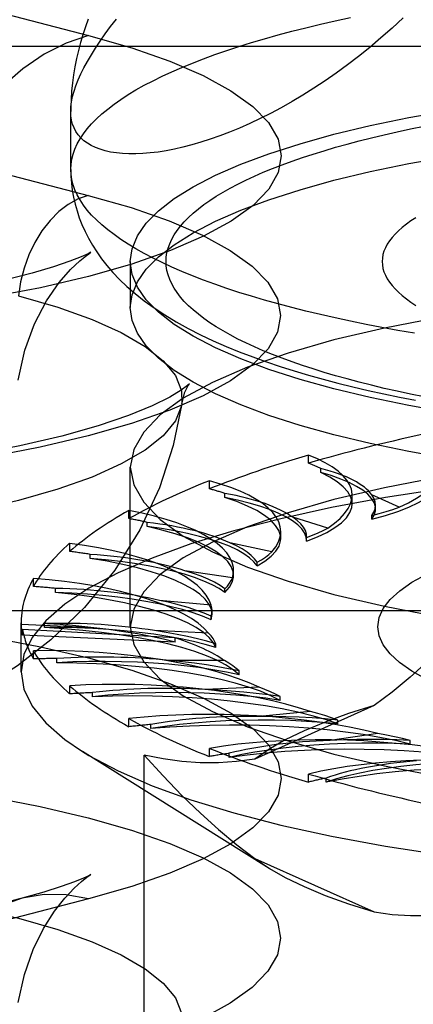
# Model space of a CAD drawing. Header units: inches. Extents: x 0 to 200, y 0 to 129.
# Tile 160 of 256: x 39.165 to 39.412, y 95.334 to 95.953. Entities that reach past the tile are written whole.
import ezdxf

# ---------------------------------------------------------------- set-up
doc = ezdxf.new("R2010")
doc.units = ezdxf.units.IN
doc.header["$LTSCALE"] = 11
doc.header["$MEASUREMENT"] = 0
doc.linetypes.add('HIDDEN', pattern=[0.2, 0.1, -0.1])
doc.layers.get('0').update_dxf_attribs({"linetype": 'CONTINUOUS'})
doc.layers.add('DEFAULT_2', color=8, linetype='HIDDEN')

msp = doc.modelspace()

# ---------------------------------------------------------------- linework, layer by layer
at = {"color": 7, "linetype": 'Continuous'}
for p, q in [((39.1968, 95.85923), (39.1968, 95.89576)), ((39.2343, 95.78369), (39.2343, 95.7723))]:
    msp.add_line(p, q, dxfattribs=at)
for points in [[(39.40605, 95.9547), (39.39905, 95.94821), (39.39202, 95.94199), (39.38497, 95.93604), (39.37792, 95.93037), (39.37088, 95.92497), (39.36384, 95.91983), (39.35684, 95.91496), (39.34987, 95.91035), (39.34295, 95.906), (39.33609, 95.90192), (39.32931, 95.89809), (39.32261, 95.89451), (39.31599, 95.89119), (39.30948, 95.88811), (39.30308, 95.88528), (39.29679, 95.88269), (39.29063, 95.88033), (39.28461, 95.87821), (39.27872, 95.87632), (39.27299, 95.87466), (39.26742, 95.87322), (39.26202, 95.87199), (39.25679, 95.87098), (39.25173, 95.87018), (39.24686, 95.86959), (39.24219, 95.8692), (39.23771, 95.86902), (39.23344, 95.86902), (39.22938, 95.86922), (39.22554, 95.86961), (39.22192, 95.87019), (39.21853, 95.87094), (39.21537, 95.87188), (39.21245, 95.87299), (39.20976, 95.87426), (39.20733, 95.87571), (39.20513, 95.87732), (39.20319, 95.87909), (39.2015, 95.88103), (39.20007, 95.88311), (39.1989, 95.88535), (39.19798, 95.88773), (39.19733, 95.89027), (39.19693, 95.89294), (39.1968, 95.89576)], [(39.20778, 95.95372), (39.20604, 95.94887), (39.20444, 95.944), (39.20297, 95.93907), (39.20164, 95.93406), (39.20045, 95.92899), (39.19942, 95.92388), (39.19856, 95.91875), (39.19787, 95.91365), (39.19735, 95.90855), (39.197, 95.90348), (39.19683, 95.89843), (39.1968, 95.89576)], [(39.1968, 95.85923), (39.19691, 95.85486), (39.19724, 95.8505), (39.19778, 95.84614), (39.19855, 95.8418), (39.19954, 95.83744), (39.20076, 95.83309), (39.2022, 95.82877), (39.20388, 95.82447), (39.20581, 95.82018), (39.20798, 95.81589), (39.21043, 95.81161), (39.21316, 95.80733), (39.2162, 95.80305), (39.21956, 95.79875), (39.22331, 95.79441), (39.22747, 95.79004), (39.23211, 95.7856), (39.23726, 95.78112), (39.24298, 95.77659), (39.24922, 95.77209), (39.25597, 95.76764), (39.26315, 95.76331), (39.27065, 95.75916), (39.27844, 95.75519), (39.28641, 95.75143), (39.29457, 95.74786), (39.30287, 95.74447), (39.31132, 95.74125), (39.3199, 95.73818), (39.32863, 95.73526), (39.3375, 95.73246), (39.34651, 95.72979), (39.35567, 95.72722), (39.36498, 95.72477), (39.37443, 95.72242), (39.38403, 95.72016), (39.39378, 95.718), (39.40366, 95.71593), (39.41368, 95.71396)], [(39.4131, 95.75613), (39.40276, 95.75791), (39.39261, 95.75977), (39.38264, 95.7617), (39.37288, 95.76369), (39.36332, 95.76575), (39.35397, 95.76787), (39.34484, 95.77006), (39.33593, 95.7723), (39.32725, 95.77461), (39.31881, 95.77697), (39.31061, 95.77939), (39.30266, 95.78186), (39.29496, 95.78439), (39.28752, 95.78697), (39.28034, 95.7896), (39.27344, 95.79227), (39.2668, 95.795), (39.26044, 95.79776), (39.25437, 95.80057), (39.24858, 95.80342), (39.24308, 95.80631), (39.23787, 95.80923), (39.23296, 95.81219), (39.22835, 95.81517), (39.22405, 95.81819), (39.22005, 95.82124), (39.21636, 95.82432), (39.21299, 95.82741), (39.20993, 95.83053), (39.20718, 95.83367), (39.20476, 95.83683), (39.20265, 95.84), (39.20087, 95.84319), (39.19941, 95.84638), (39.19827, 95.84959), (39.19745, 95.8528), (39.19697, 95.85601), (39.1968, 95.85923)], [(39.54855, 95.66365), (39.51891, 95.66621), (39.49006, 95.6693), (39.46213, 95.67292), (39.43527, 95.67704), (39.40962, 95.68165), (39.3853, 95.68672), (39.36245, 95.69223), (39.34116, 95.69815), (39.32157, 95.70444), (39.30376, 95.71108), (39.28782, 95.71803), (39.27384, 95.72526), (39.26189, 95.73273), (39.25203, 95.7404), (39.24431, 95.74823), (39.23876, 95.75618), (39.23542, 95.76422), (39.2343, 95.7723)], [(39.54855, 95.69263), (39.51891, 95.69518), (39.49006, 95.69828), (39.46213, 95.7019), (39.43527, 95.70602), (39.40962, 95.71063), (39.3853, 95.7157), (39.36245, 95.72121), (39.34116, 95.72712), (39.32157, 95.73342), (39.30376, 95.74006), (39.28782, 95.74701), (39.27384, 95.75424), (39.26189, 95.76171), (39.25203, 95.76938), (39.2496, 95.77184)]]:
    msp.add_lwpolyline(points, dxfattribs=at)
at = {"layer": 'DEFAULT_2', "color": 8, "linetype": 'HIDDEN'}
for p, q in [((38.97507, 96.00375), (39.20802, 95.94345)), ((42.2343, 95.93655), (38.0558, 95.93655)), ((38.97476, 95.90321), (39.20771, 95.84292)), ((39.2343, 95.80128), (39.2343, 95.78369)), ((39.34642, 95.67434), (39.34642, 95.67948)), ((39.2343, 95.57139), (39.2343, 95.67184)), ((39.35416, 95.66853), (39.35416, 95.6711)), ((39.28403, 95.65819), (39.28403, 95.66333)), ((39.29383, 95.65278), (39.29383, 95.65535)), ((39.37389, 95.64872), (39.37389, 95.65428)), ((39.40352, 95.64668), (39.38626, 95.65442)), ((39.3887, 95.64556), (39.3887, 95.6479)), ((39.23342, 95.63948), (39.23342, 95.64462)), ((39.38628, 95.63906), (39.38628, 95.6414)), ((39.24499, 95.63456), (39.24499, 95.63713)), ((39.35867, 95.63352), (39.33648, 95.64036)), ((39.32897, 95.62703), (39.32897, 95.63145)), ((39.19613, 95.61878), (39.19613, 95.62392)), ((39.32334, 95.61854), (39.29689, 95.62428)), ((39.34524, 95.62754), (39.34526, 95.62815)), ((39.34524, 95.6252), (39.34524, 95.62754)), ((39.34524, 95.6252), (39.34526, 95.62581)), ((39.34526, 95.62581), (39.34526, 95.62814)), ((39.20912, 95.61442), (39.20912, 95.61699)), ((39.31412, 95.6097), (39.31412, 95.61204)), ((39.29859, 95.6022), (39.26869, 95.60666)), ((39.29928, 95.60366), (39.29928, 95.60675)), ((39.17329, 95.59672), (39.17329, 95.60186)), ((39.1873, 95.59297), (39.1873, 95.59554)), ((39.29387, 95.59305), (39.29387, 95.59539)), ((39.28519, 95.58499), (39.25275, 95.58805)), ((42.1093, 95.58144), (38.0558, 95.58144)), ((39.28511, 95.57573), (39.28571, 95.57932)), ((39.28571, 95.57931), (39.28571, 95.58165)), ((39.1656, 95.54304), (39.1656, 95.57397)), ((39.18021, 95.57087), (39.18021, 95.57344)), ((39.28511, 95.57573), (39.28511, 95.57807)), ((39.21141, 95.57073), (39.16561, 95.57282)), ((39.16646, 95.56612), (39.16646, 95.56975)), ((39.26261, 95.56437), (39.16646, 95.56975)), ((39.28353, 95.56744), (39.24953, 95.56899)), ((39.26261, 95.56173), (39.16646, 95.56612)), ((39.26261, 95.56173), (39.26261, 95.56437)), ((38.0558, 95.55453), (42.1093, 95.55453)), ((39.17329, 95.55122), (39.17329, 95.55636)), ((39.28809, 95.55829), (39.28809, 95.56063)), ((39.18805, 95.54878), (39.18805, 95.55135)), ((39.29367, 95.55009), (39.25914, 95.55009)), ((39.30274, 95.54124), (39.30274, 95.54358)), ((39.19613, 95.52916), (39.19613, 95.5343)), ((39.2106, 95.52738), (39.2106, 95.52995)), ((39.3153, 95.53345), (39.2813, 95.5319)), ((39.32859, 95.52511), (39.32859, 95.52745)), ((39.38773, 95.52178), (39.31268, 95.48814)), ((39.34776, 95.51804), (39.31532, 95.51499)), ((39.23342, 95.50846), (39.23342, 95.51361)), ((39.36488, 95.51039), (39.36488, 95.51273)), ((39.24715, 95.50732), (39.24715, 95.50989)), ((39.39006, 95.50433), (39.36017, 95.49986)), ((39.41049, 95.49753), (39.41049, 95.49986)), ((39.32178, 95.41938), (39.20413, 95.4929)), ((39.28403, 95.48976), (39.28403, 95.4949)), ((39.24301, 95.17665), (39.24301, 95.49068)), ((39.29661, 95.48921), (39.29661, 95.49178)), ((39.34642, 95.47361), (39.34642, 95.47875)), ((39.35747, 95.4736), (39.35747, 95.47617)), ((39.31268, 95.42567), (39.32181, 95.41937)), ((39.31268, 95.42567), (39.38773, 95.39203)), ((39.16617, 95.4006), (38.93322, 95.3403)), ((39.20802, 95.40023), (38.97507, 95.33994))]:
    msp.add_line(p, q, dxfattribs=at)
for points in [[(39.1968, 95.85923), (39.19697, 95.86245), (39.19745, 95.86567), (39.19827, 95.86888), (39.19941, 95.87208), (39.20087, 95.87528), (39.20265, 95.87846), (39.20476, 95.88164), (39.20718, 95.88479), (39.20993, 95.88793), (39.21299, 95.89105), (39.21636, 95.89415), (39.22005, 95.89722), (39.22405, 95.90027), (39.22835, 95.90329), (39.23296, 95.90628), (39.23787, 95.90924), (39.24308, 95.91216), (39.24858, 95.91505), (39.25437, 95.91789), (39.26044, 95.9207), (39.2668, 95.92347), (39.27344, 95.92619), (39.28034, 95.92887), (39.28752, 95.93149), (39.29496, 95.93407), (39.30266, 95.9366), (39.31061, 95.93907), (39.31881, 95.94149), (39.32725, 95.94386), (39.33593, 95.94616), (39.34484, 95.94841), (39.35397, 95.95059), (39.36332, 95.95272), (39.37288, 95.95477)], [(39.1968, 95.89576), (39.19693, 95.89872), (39.19733, 95.90182), (39.19798, 95.90505), (39.1989, 95.90841), (39.20007, 95.91191), (39.2015, 95.91553), (39.20319, 95.91929), (39.20513, 95.92317), (39.20733, 95.92718), (39.20977, 95.93131), (39.21245, 95.93557), (39.21537, 95.93995), (39.21853, 95.94446), (39.22192, 95.94909), (39.22554, 95.95384)], [(39.20802, 95.94345), (39.19398, 95.93868), (39.18014, 95.93168), (39.1667, 95.92256), (39.15384, 95.91145), (39.14175, 95.89851), (39.1306, 95.88391), (39.12055, 95.86788), (39.11174, 95.85062), (39.10429, 95.8324), (39.09832, 95.81346), (39.0939, 95.79408)], [(39.20802, 95.94345), (39.23521, 95.93569), (39.25921, 95.92733), (39.28014, 95.91831), (39.29762, 95.90878), (39.31135, 95.89888), (39.32127, 95.88867), (39.32726, 95.87826), (39.32931, 95.86774), (39.32732, 95.85723), (39.32139, 95.84681), (39.31152, 95.8366), (39.29784, 95.82669), (39.28045, 95.81717), (39.25956, 95.80814), (39.23532, 95.79968), (39.20802, 95.79188), (39.17787, 95.78481), (39.1452, 95.77854)], [(39.2343, 95.80128), (39.23542, 95.80935), (39.23876, 95.81739), (39.24431, 95.82535), (39.25203, 95.83318), (39.26189, 95.84085), (39.27384, 95.84832), (39.28782, 95.85554), (39.30376, 95.8625), (39.32157, 95.86913), (39.34116, 95.87543), (39.36245, 95.88134), (39.3853, 95.88685), (39.40962, 95.89192), (39.43527, 95.89653), (39.46213, 95.90066), (39.49006, 95.90428), (39.51891, 95.90737), (39.54855, 95.90992), (39.57881, 95.91192), (39.60954, 95.91336), (39.64051, 95.91422), (39.6718, 95.91451)], [(39.2343, 95.7723), (39.23542, 95.78038), (39.23876, 95.78841), (39.24431, 95.79637), (39.25203, 95.8042), (39.26189, 95.81187), (39.27384, 95.81934), (39.28782, 95.82657), (39.30376, 95.83352), (39.32157, 95.84016), (39.34116, 95.84645), (39.36245, 95.85237), (39.3853, 95.85787), (39.40962, 95.86295), (39.43527, 95.86756), (39.46213, 95.87168), (39.49006, 95.8753), (39.51891, 95.87839), (39.54855, 95.88095), (39.57881, 95.88294), (39.60954, 95.88438), (39.64051, 95.88524), (39.6718, 95.88553)], [(39.41917, 95.71606), (39.41064, 95.7178), (39.40228, 95.7196), (39.39411, 95.72146), (39.38614, 95.72336), (39.37835, 95.72533), (39.37077, 95.72734), (39.3634, 95.72941), (39.35624, 95.73152), (39.34929, 95.73368), (39.34256, 95.73589), (39.33606, 95.73814), (39.32979, 95.74044), (39.32376, 95.74278), (39.31796, 95.74515), (39.3124, 95.74757), (39.30709, 95.75002), (39.30204, 95.75251), (39.29723, 95.75504), (39.29268, 95.75759), (39.28839, 95.76017), (39.28437, 95.76278), (39.28061, 95.76542), (39.27712, 95.76809), (39.27389, 95.77077), (39.27094, 95.77348), (39.26827, 95.7762), (39.26587, 95.77894), (39.26375, 95.7817), (39.26191, 95.78447), (39.26035, 95.78726), (39.25908, 95.79005), (39.25808, 95.79285), (39.25737, 95.79566), (39.25695, 95.79846), (39.2568, 95.80128), (39.25695, 95.80409), (39.25737, 95.8069), (39.25808, 95.8097), (39.25908, 95.8125), (39.26035, 95.8153), (39.26191, 95.81808), (39.26375, 95.82085), (39.26587, 95.82361), (39.26827, 95.82635), (39.27094, 95.82908), (39.27389, 95.83178), (39.27712, 95.83447), (39.28061, 95.83713), (39.28437, 95.83977), (39.28839, 95.84238), (39.29268, 95.84496), (39.29723, 95.84752), (39.30204, 95.85004), (39.30709, 95.85253), (39.3124, 95.85498), (39.31796, 95.8574), (39.32376, 95.85978), (39.32979, 95.86211), (39.33606, 95.86441), (39.34256, 95.86666), (39.34929, 95.86887), (39.35624, 95.87103), (39.3634, 95.87315), (39.37077, 95.87521), (39.37835, 95.87723), (39.38614, 95.87919), (39.39411, 95.8811), (39.40228, 95.88295), (39.41064, 95.88475), (39.41917, 95.88649)], [(39.20771, 95.84292), (39.23488, 95.83517), (39.25885, 95.82681), (39.27976, 95.8178), (39.29722, 95.80828), (39.31093, 95.79839), (39.32085, 95.78819), (39.32683, 95.77779), (39.32887, 95.76729), (39.32689, 95.75678), (39.32097, 95.74638), (39.3111, 95.73618), (39.29744, 95.72627), (39.28007, 95.71677), (39.2592, 95.70774), (39.23499, 95.6993), (39.20771, 95.6915), (39.17759, 95.68444), (39.14496, 95.67818)], [(39.20771, 95.84292), (39.20141, 95.84067), (39.19523, 95.83723), (39.18931, 95.83267), (39.18377, 95.82709), (39.17871, 95.8206), (39.17425, 95.81333), (39.17047, 95.80543), (39.16746, 95.79706), (39.16527, 95.78839), (39.16394, 95.77961)], [(39.41397, 95.82887), (39.41087, 95.82684), (39.40801, 95.82479), (39.40539, 95.82272), (39.40302, 95.82064), (39.40088, 95.81853), (39.399, 95.81641), (39.39736, 95.81427), (39.39597, 95.81212), (39.39483, 95.80997), (39.39394, 95.8078), (39.39331, 95.80563), (39.39293, 95.80345), (39.3928, 95.80128), (39.39293, 95.7991), (39.39331, 95.79692), (39.39395, 95.79475), (39.39483, 95.79259), (39.39597, 95.79043), (39.39736, 95.78828), (39.399, 95.78614), (39.40089, 95.78402), (39.40302, 95.78192), (39.4054, 95.77983), (39.40802, 95.77776), (39.41088, 95.77571), (39.41397, 95.77369)], [(39.20813, 95.8062), (39.20904, 95.80681), (39.2095, 95.8071), (39.20771, 95.80618), (39.20337, 95.80422), (39.19622, 95.80141), (39.18599, 95.79792), (39.17248, 95.79392), (39.15542, 95.78959)], [(39.16378, 95.72656), (39.16792, 95.7454), (39.17404, 95.76205), (39.18159, 95.77648), (39.18954, 95.78799), (39.19661, 95.79616), (39.20243, 95.80172), (39.20664, 95.80513), (39.20813, 95.8062)], [(39.2496, 95.77184), (39.24431, 95.77721), (39.23876, 95.78516), (39.23542, 95.7932), (39.2343, 95.80128)], [(39.6718, 95.78508), (39.62872, 95.78452), (39.58645, 95.7829), (39.54481, 95.7802), (39.50438, 95.77646), (39.46557, 95.7717), (39.42874, 95.76599), (39.39427, 95.75937), (39.36244, 95.75191), (39.33362, 95.74367), (39.30804, 95.73475), (39.28598, 95.72522), (39.26761, 95.71518), (39.25316, 95.70471), (39.24271, 95.69393), (39.23643, 95.68294), (39.2343, 95.67184)], [(39.16394, 95.77961), (39.18858, 95.77252), (39.21023, 95.76481), (39.22864, 95.75656), (39.24361, 95.74786), (39.25499, 95.73879), (39.26265, 95.72947), (39.2665, 95.71999), (39.26673, 95.7118)], [(39.27054, 95.72283), (39.2708, 95.72323), (39.27164, 95.72437), (39.27038, 95.72321), (39.26639, 95.72025), (39.25914, 95.71588), (39.24809, 95.71043), (39.23311, 95.70432), (39.21409, 95.69787), (39.1912, 95.69142), (39.16479, 95.68524), (39.13516, 95.67954)], [(39.26673, 95.7118), (39.26867, 95.71909), (39.27054, 95.72283)], [(39.26673, 95.7118), (39.2665, 95.71046), (39.26265, 95.70098), (39.25499, 95.69166), (39.24361, 95.6826), (39.22864, 95.67389), (39.21023, 95.66564), (39.18858, 95.65793), (39.16394, 95.65085), (39.13658, 95.64447), (39.10679, 95.63887), (39.0749, 95.6341), (39.04127, 95.63023), (39.00625, 95.62728), (38.97023, 95.6253), (38.93361, 95.6243), (38.89679, 95.6243), (38.86017, 95.6253), (38.82415, 95.62728), (38.78913, 95.63023), (38.7555, 95.6341), (38.72361, 95.63887), (38.69382, 95.64447), (38.66645, 95.65085)], [(39.26673, 95.7118), (39.26136, 95.68546), (39.25268, 95.65889), (39.24035, 95.6324), (39.22455, 95.6071), (39.20542, 95.58352), (39.18433, 95.56311), (39.16339, 95.54688), (39.14257, 95.53372), (39.12235, 95.52322), (39.10188, 95.51446), (39.08012, 95.50685), (39.05674, 95.50032), (39.03052, 95.49464), (39.00228, 95.49015), (38.97233, 95.48694), (38.94174, 95.4851), (38.91253, 95.48461), (38.88335, 95.48532), (38.85279, 95.4874), (38.82299, 95.49085), (38.79549, 95.49548), (38.76943, 95.50139)], [(39.6718, 95.68462), (39.62872, 95.68407), (39.58645, 95.68244), (39.54481, 95.67974), (39.50438, 95.676), (39.46557, 95.67125), (39.42874, 95.66554), (39.39427, 95.65891), (39.36244, 95.65145), (39.33362, 95.64322), (39.30804, 95.6343), (39.28598, 95.62476), (39.26761, 95.61472), (39.25316, 95.60425), (39.24271, 95.59348), (39.23643, 95.58248), (39.2343, 95.57139)], [(39.6718, 95.67405), (39.63, 95.6736), (39.58849, 95.67226), (39.54754, 95.67004), (39.50744, 95.66695), (39.46846, 95.66302), (39.43088, 95.65826), (39.39494, 95.65272), (39.36089, 95.64643), (39.32896, 95.63943), (39.29938, 95.63177), (39.27234, 95.62351), (39.24803, 95.61469), (39.22661, 95.60539), (39.20824, 95.59566), (39.19303, 95.58558), (39.18109, 95.5752), (39.1725, 95.5646), (39.16733, 95.55386), (39.1656, 95.54304)], [(39.2343, 95.67184), (39.23643, 95.66074), (39.24271, 95.64975), (39.25316, 95.63897), (39.26761, 95.62851), (39.28598, 95.61847), (39.30804, 95.60893), (39.33362, 95.60001), (39.36244, 95.59177), (39.39427, 95.58432), (39.42874, 95.57769), (39.46557, 95.57198), (39.50438, 95.56723), (39.54481, 95.56349), (39.58645, 95.56078), (39.62872, 95.55916), (39.6718, 95.55861)], [(39.3887, 95.64556), (39.38859, 95.64697), (39.38777, 95.6496), (39.38615, 95.65222), (39.38376, 95.65479), (39.3806, 95.65731), (39.3767, 95.65976), (39.37206, 95.66212), (39.36674, 95.66437), (39.36078, 95.66651), (39.35416, 95.66853)], [(39.37389, 95.64872), (39.37384, 95.64981), (39.373, 95.65307), (39.37116, 95.6563), (39.36833, 95.65948), (39.36454, 95.6626), (39.35982, 95.66561), (39.35416, 95.66853)], [(39.38628, 95.63906), (39.39487, 95.64147), (39.40264, 95.64403), (39.40962, 95.64675), (39.41575, 95.64961), (39.42097, 95.65258), (39.42527, 95.65565), (39.4286, 95.6588), (39.43095, 95.66201), (39.43231, 95.66526), (39.43268, 95.66805)], [(39.3887, 95.6479), (39.38843, 95.65009), (39.38761, 95.65226), (39.38626, 95.65442)], [(39.32897, 95.62704), (39.32883, 95.62875), (39.3278, 95.632), (39.32577, 95.63523), (39.32276, 95.6384), (39.31878, 95.6415), (39.31386, 95.64451), (39.30803, 95.6474), (39.30136, 95.65016), (39.29383, 95.65278)], [(39.34526, 95.62581), (39.34502, 95.62786), (39.34401, 95.63048), (39.34221, 95.63309), (39.33963, 95.63565), (39.33629, 95.63815), (39.33221, 95.64058), (39.3274, 95.64292), (39.32192, 95.64515), (39.31577, 95.64727), (39.30901, 95.64925), (39.30171, 95.65109), (39.29383, 95.65278)], [(39.34524, 95.6252), (39.35208, 95.62796), (39.35802, 95.63083), (39.36307, 95.63382), (39.36719, 95.63691), (39.37033, 95.64007), (39.3725, 95.64329), (39.37367, 95.64654), (39.37389, 95.64872)], [(39.38628, 95.6414), (39.38763, 95.64356), (39.38844, 95.64573), (39.3887, 95.6479)], [(39.38628, 95.6414), (39.39092, 95.64265), (39.39534, 95.64395), (39.39954, 95.64529), (39.40352, 95.64668)], [(39.38628, 95.63906), (39.38784, 95.64168), (39.38861, 95.64432), (39.3887, 95.64556)], [(39.34526, 95.62815), (39.34511, 95.62973), (39.34445, 95.63191), (39.34325, 95.63406), (39.34152, 95.6362), (39.33926, 95.6383), (39.33648, 95.64036)], [(39.29927, 95.60366), (39.29902, 95.606), (39.2978, 95.60925), (39.29558, 95.61246), (39.29238, 95.61562), (39.28822, 95.61871), (39.28313, 95.62169), (39.27713, 95.62457), (39.27026, 95.62731), (39.26258, 95.6299), (39.25417, 95.63231), (39.24499, 95.63456)], [(39.31412, 95.6097), (39.31212, 95.61231), (39.30937, 95.61485), (39.30584, 95.61734), (39.30159, 95.61975), (39.29662, 95.62206), (39.29097, 95.62427), (39.28467, 95.62635), (39.27777, 95.62831), (39.2703, 95.63011), (39.26231, 95.63176), (39.25388, 95.63324), (39.24499, 95.63456)], [(39.34524, 95.62754), (39.34897, 95.62898), (39.35245, 95.63046), (39.35569, 95.63197), (39.35867, 95.63352)], [(39.31412, 95.61205), (39.31253, 95.6142), (39.31042, 95.61631), (39.30779, 95.61838), (39.30465, 95.62041), (39.30102, 95.62237), (39.29689, 95.62428)], [(39.31412, 95.6097), (39.31901, 95.61273), (39.32293, 95.61582), (39.3259, 95.619), (39.32788, 95.62223), (39.32885, 95.62548), (39.32897, 95.62704)], [(39.31412, 95.61205), (39.31683, 95.61363), (39.31927, 95.61524), (39.32144, 95.61688), (39.32334, 95.61854)], [(39.28571, 95.57932), (39.2853, 95.58226), (39.28389, 95.58551), (39.28149, 95.58872), (39.2781, 95.59186), (39.27376, 95.59493), (39.26849, 95.5979), (39.26233, 95.60075), (39.2553, 95.60346), (39.24747, 95.60602), (39.23887, 95.60841), (39.22957, 95.61062), (39.21966, 95.61262), (39.20912, 95.61442)], [(39.29387, 95.59305), (39.29016, 95.59552), (39.28574, 95.5979), (39.2806, 95.60019), (39.27479, 95.60237), (39.26834, 95.60443), (39.2613, 95.60635), (39.2537, 95.60812), (39.24559, 95.60973), (39.23702, 95.61118), (39.22805, 95.61244), (39.21876, 95.61352), (39.20912, 95.61442)], [(39.29387, 95.59539), (39.29086, 95.59744), (39.28736, 95.59942), (39.28338, 95.60134), (39.27893, 95.6032), (39.27404, 95.60497), (39.26869, 95.60666)], [(39.42081, 95.53825), (39.41151, 95.54346), (39.40381, 95.54885), (39.39778, 95.55437), (39.39344, 95.56), (39.39084, 95.5657), (39.38997, 95.57143), (39.39084, 95.57716), (39.39345, 95.58286), (39.39779, 95.58849), (39.40382, 95.59402), (39.41153, 95.5994), (39.42083, 95.60462)], [(39.29387, 95.59305), (39.29666, 95.59625), (39.29845, 95.59947), (39.29923, 95.60273), (39.29927, 95.60366)], [(39.29387, 95.59539), (39.29547, 95.59707), (39.29679, 95.59877), (39.29783, 95.60048), (39.29859, 95.6022)], [(39.28809, 95.55829), (39.28648, 95.56154), (39.2839, 95.56473), (39.28033, 95.56786), (39.27582, 95.57091), (39.27037, 95.57386), (39.26404, 95.57669), (39.25686, 95.57937), (39.24888, 95.5819), (39.24014, 95.58426), (39.23071, 95.58643), (39.22063, 95.58839), (39.20999, 95.59015), (39.19889, 95.59167), (39.1873, 95.59297)], [(39.28511, 95.57573), (39.27979, 95.57801), (39.27384, 95.58015), (39.26724, 95.58218), (39.26006, 95.58406), (39.25233, 95.58579), (39.24411, 95.58737), (39.23543, 95.58877), (39.22637, 95.58999), (39.21696, 95.59103), (39.20727, 95.59188), (39.19739, 95.59252), (39.1873, 95.59297)], [(39.2851, 95.57807), (39.28076, 95.57996), (39.27599, 95.58175), (39.27078, 95.58347), (39.26516, 95.58509), (39.25915, 95.58662), (39.25275, 95.58805)], [(39.45691, 95.58624), (39.44501, 95.57322), (39.43328, 95.56112), (39.42176, 95.54997), (39.41037, 95.53971), (39.39902, 95.53031), (39.38773, 95.52178)], [(39.2851, 95.57807), (39.28555, 95.57981), (39.28571, 95.58165)], [(39.28571, 95.58165), (39.28559, 95.58326), (39.28519, 95.58499)], [(39.16561, 95.57282), (39.1657, 95.57115), (39.16587, 95.56947), (39.16612, 95.5678), (39.16646, 95.56612)], [(39.28809, 95.55829), (39.28133, 95.56029), (39.27403, 95.56213), (39.26617, 95.56383), (39.25784, 95.56536), (39.24906, 95.56672), (39.23991, 95.5679), (39.23043, 95.56889), (39.22068, 95.56969), (39.21071, 95.57029), (39.20061, 95.57069), (39.19045, 95.57088), (39.18021, 95.57087)], [(39.30274, 95.54124), (39.29897, 95.54437), (39.29429, 95.5474), (39.28867, 95.55032), (39.28218, 95.55312), (39.27484, 95.55578), (39.26671, 95.55828), (39.25783, 95.5606), (39.24827, 95.56273), (39.23809, 95.56466), (39.22734, 95.56637), (39.2161, 95.56786), (39.20445, 95.56911), (39.1925, 95.57011), (39.18021, 95.57087)], [(39.26261, 95.56173), (39.25508, 95.56359), (39.24713, 95.5653), (39.23874, 95.56689), (39.22996, 95.56832), (39.22086, 95.5696), (39.21141, 95.57073)], [(39.2343, 95.57139), (39.23643, 95.56029), (39.24271, 95.5493), (39.25316, 95.53852), (39.26761, 95.52805), (39.28598, 95.51801), (39.30804, 95.50848), (39.33362, 95.49955), (39.36244, 95.49132), (39.39427, 95.48386), (39.42874, 95.47724), (39.46557, 95.47153), (39.50438, 95.46677), (39.54481, 95.46303), (39.58645, 95.46033), (39.62872, 95.45871), (39.6718, 95.45815)], [(39.28808, 95.56063), (39.28254, 95.56229), (39.27663, 95.56384), (39.27036, 95.5653), (39.26374, 95.56664), (39.2568, 95.56787), (39.24953, 95.56899)], [(39.28808, 95.56063), (39.28736, 95.56235), (39.28636, 95.56406), (39.28509, 95.56576), (39.28353, 95.56744)], [(39.1452, 95.56515), (39.17787, 95.55887), (39.20802, 95.55181), (39.23532, 95.544), (39.25956, 95.53555), (39.28045, 95.52652), (39.29784, 95.517), (39.31152, 95.50708), (39.32139, 95.49687), (39.32732, 95.48646), (39.32931, 95.47594), (39.32726, 95.46543), (39.32127, 95.45501), (39.31135, 95.44481), (39.29762, 95.4349), (39.28014, 95.42538), (39.25921, 95.41635), (39.23521, 95.40799), (39.20802, 95.40023)], [(39.30274, 95.54124), (39.29473, 95.54291), (39.28631, 95.5444), (39.27743, 95.54571), (39.2682, 95.54685), (39.25864, 95.5478), (39.24883, 95.54855), (39.23883, 95.5491), (39.22869, 95.54944), (39.21848, 95.54959), (39.20826, 95.54952), (39.19813, 95.54925), (39.18805, 95.54878)], [(39.32859, 95.52511), (39.32278, 95.52803), (39.31615, 95.5308), (39.30865, 95.53342), (39.30038, 95.53589), (39.29136, 95.53818), (39.28168, 95.54027), (39.27138, 95.54216), (39.26054, 95.54383), (39.24921, 95.54527), (39.23748, 95.54648), (39.22542, 95.54743), (39.2131, 95.54814), (39.20066, 95.54859), (39.18805, 95.54878)], [(39.30272, 95.54358), (39.29616, 95.54497), (39.2893, 95.54623), (39.28214, 95.54738), (39.27471, 95.54841), (39.26705, 95.54931), (39.25914, 95.55009)], [(39.30272, 95.54358), (39.30086, 95.54525), (39.29873, 95.54689), (39.29633, 95.5485), (39.29367, 95.55009)], [(39.1656, 95.54304), (39.16733, 95.53222), (39.1725, 95.52147), (39.18109, 95.51087), (39.19303, 95.5005), (39.20413, 95.4929)], [(39.32859, 95.52511), (39.31959, 95.52639), (39.3103, 95.52748), (39.30068, 95.52838), (39.29082, 95.52908), (39.28077, 95.52959), (39.27061, 95.52988), (39.26039, 95.52998), (39.25017, 95.52986), (39.24002, 95.52954), (39.23, 95.52902), (39.2202, 95.5283), (39.2106, 95.52738)], [(39.32858, 95.52745), (39.32118, 95.52852), (39.31358, 95.52946), (39.30576, 95.53027), (39.29775, 95.53095), (39.2896, 95.53149), (39.2813, 95.5319)], [(39.32858, 95.52745), (39.32562, 95.52901), (39.32243, 95.53053), (39.31898, 95.53201), (39.3153, 95.53345)], [(39.36488, 95.51039), (39.3572, 95.513), (39.34881, 95.51543), (39.33966, 95.51768), (39.32986, 95.51974), (39.31945, 95.52158), (39.30851, 95.52321), (39.2971, 95.52461), (39.2853, 95.52577), (39.27318, 95.52668), (39.26082, 95.52733), (39.2483, 95.52774), (39.23569, 95.52788), (39.22314, 95.52776), (39.2106, 95.52738)], [(39.38773, 95.52178), (39.37167, 95.51674), (39.357, 95.51146), (39.34371, 95.50593), (39.33185, 95.50019), (39.32152, 95.49426), (39.31268, 95.48814)], [(39.36486, 95.51273), (39.36091, 95.51413), (39.35674, 95.51548), (39.35236, 95.51679), (39.34776, 95.51804)], [(39.36488, 95.51039), (39.35516, 95.51125), (39.34527, 95.5119), (39.33519, 95.51235), (39.32501, 95.5126), (39.31479, 95.51265), (39.30458, 95.51248), (39.29445, 95.51212), (39.28446, 95.51154), (39.27468, 95.51077), (39.26516, 95.50981), (39.25599, 95.50866), (39.24715, 95.50732)], [(39.36486, 95.51273), (39.35686, 95.51345), (39.34875, 95.51403), (39.3405, 95.51448), (39.33216, 95.51479), (39.32377, 95.51496), (39.31532, 95.51499)], [(39.41049, 95.49753), (39.40118, 95.49975), (39.39129, 95.50176), (39.38077, 95.50357), (39.36973, 95.50515), (39.35824, 95.50651), (39.34638, 95.50762), (39.3342, 95.50848), (39.32181, 95.50909), (39.30926, 95.50944), (39.29665, 95.50953), (39.28404, 95.50936), (39.27154, 95.50894), (39.25925, 95.50826), (39.24715, 95.50732)], [(39.41047, 95.49986), (39.40211, 95.50021), (39.39373, 95.50042), (39.38531, 95.50049), (39.37689, 95.50042), (39.36851, 95.50021), (39.36017, 95.49986)], [(39.41047, 95.49986), (39.40564, 95.50107), (39.40063, 95.50221), (39.39543, 95.5033), (39.39006, 95.50433)], [(39.20413, 95.4929), (39.20824, 95.49041), (39.22661, 95.48068), (39.24803, 95.47138), (39.27234, 95.46257), (39.29938, 95.4543), (39.32896, 95.44665), (39.36089, 95.43965), (39.39494, 95.43335), (39.43088, 95.42781), (39.46846, 95.42306), (39.50744, 95.41912), (39.54754, 95.41603), (39.58849, 95.41381), (39.63, 95.41247), (39.6718, 95.41202)], [(39.41049, 95.49753), (39.40034, 95.49793), (39.39017, 95.49813), (39.37994, 95.49812), (39.36975, 95.49791), (39.35965, 95.49749), (39.3497, 95.49688), (39.33998, 95.49606), (39.33052, 95.49505), (39.32141, 95.49385), (39.31268, 95.49247), (39.30442, 95.49093), (39.29661, 95.48921)], [(39.46404, 95.4869), (39.45338, 95.48868), (39.44229, 95.49021), (39.43072, 95.49152), (39.41879, 95.49258), (39.40656, 95.4934), (39.39413, 95.49396), (39.38157, 95.49426), (39.36895, 95.49431), (39.35636, 95.49409), (39.34387, 95.49361), (39.33157, 95.49288), (39.31954, 95.4919), (39.3079, 95.49068), (39.29661, 95.48921)], [(39.24301, 95.49068), (39.255, 95.47753), (39.26682, 95.46532), (39.27841, 95.45407), (39.28989, 95.44373), (39.30132, 95.43426), (39.31268, 95.42567)], [(39.31268, 95.48814), (39.30121, 95.48654), (39.28972, 95.48576), (39.27821, 95.48583), (39.26663, 95.48669), (39.25489, 95.4883), (39.24301, 95.49068)], [(39.46404, 95.4869), (39.45378, 95.48685), (39.44362, 95.48659), (39.43355, 95.48612), (39.42366, 95.48545), (39.41399, 95.48459), (39.40461, 95.48353), (39.39558, 95.48229), (39.38695, 95.48087), (39.37878, 95.47928), (39.37111, 95.47753), (39.36401, 95.47564), (39.35747, 95.4736)], [(39.5239, 95.47885), (39.51222, 95.48012), (39.50026, 95.48113), (39.48799, 95.4819), (39.47553, 95.48241), (39.46294, 95.48266), (39.45032, 95.48266), (39.43775, 95.48239), (39.42529, 95.48187), (39.41304, 95.48109), (39.40106, 95.48006), (39.38944, 95.47878), (39.37825, 95.47728), (39.36761, 95.47555), (39.35747, 95.4736)], [(39.14496, 95.4646), (39.17759, 95.45833), (39.20771, 95.45127), (39.23499, 95.44347), (39.2592, 95.43503), (39.28007, 95.42601), (39.29744, 95.4165), (39.3111, 95.40659), (39.32097, 95.39639), (39.32689, 95.38599), (39.32887, 95.37549), (39.32683, 95.36498), (39.32085, 95.35458), (39.31093, 95.34438), (39.29722, 95.33449), (39.27976, 95.32498), (39.25885, 95.31596), (39.23488, 95.30761), (39.20771, 95.29986)], [(39.32181, 95.41937), (39.33185, 95.41362), (39.34371, 95.40788), (39.357, 95.40235), (39.37167, 95.39707), (39.38773, 95.39203)], [(38.66645, 95.38796), (38.69382, 95.39434), (38.72361, 95.39994), (38.7555, 95.4047), (38.78913, 95.40858), (38.82415, 95.41152), (38.86017, 95.41351), (38.89679, 95.4145), (38.93361, 95.4145), (38.97023, 95.41351), (39.00625, 95.41152), (39.04127, 95.40858), (39.0749, 95.4047), (39.10679, 95.39994), (39.13658, 95.39434), (39.16394, 95.38796), (39.18858, 95.38088), (39.21023, 95.37317), (39.22864, 95.36491), (39.24361, 95.35621), (39.25499, 95.34714), (39.26265, 95.33782), (39.2665, 95.32834), (39.26673, 95.32016)], [(39.16378, 95.33491), (39.1676, 95.35265), (39.17309, 95.36821), (39.17965, 95.38152), (39.18658, 95.39238), (39.19312, 95.40068), (39.1989, 95.40682), (39.20358, 95.41106), (39.207, 95.41375), (39.20891, 95.41508)], [(39.20891, 95.41508), (39.20907, 95.41518), (39.20954, 95.41547), (39.2082, 95.41477), (39.2048, 95.41319), (39.19908, 95.41085), (39.19086, 95.40787), (39.17995, 95.40441), (39.16617, 95.4006)], [(39.16617, 95.4006), (39.15384, 95.39627), (39.14175, 95.38959), (39.1306, 95.38077), (39.12055, 95.36993), (39.11174, 95.35724), (39.10429, 95.34287), (39.09832, 95.32703), (39.0939, 95.30993)], [(39.20802, 95.40023), (39.19398, 95.40272), (39.18014, 95.40289), (39.16617, 95.4006)], [(39.38773, 95.39203), (39.39912, 95.39043), (39.41054, 95.38965), (39.42196, 95.3897), (39.43346, 95.39054), (39.44512, 95.39212), (39.45691, 95.39446)]]:
    msp.add_lwpolyline(points, dxfattribs=at)
for centre, major_axis, ratio, start_param, end_param in [((39.6718, 95.57911), (0.50614, 0.02795), 0.287262, 2.078532, 2.253065), ((39.27429, 95.66652), (0.15837, 0.00875), 0.287262, -0.632408, 0.407443), ((39.6718, 95.57911), (0.50615, 0.02486), 0.295767, 2.254403, 2.428936), ((39.21551, 95.64719), (0.15837, 0.00778), 0.295767, -0.456538, 0.583313), ((39.21551, 95.64202), (0.15837, 0.00875), 0.287262, 0.488697, 0.581976), ((39.25737, 95.64063), (0.13131, 0.00725), 0.287262, 0.17733, 0.726377), ((39.6718, 95.57911), (0.50616, 0.02096), 0.303155, 2.430908, 2.605441), ((39.17058, 95.6255), (0.15838, 0.00656), 0.303155, -0.280032, 0.759819), ((39.17058, 95.62034), (0.15837, 0.00778), 0.295767, 0.664568, 0.757846), ((39.21393, 95.62088), (0.13131, 0.00645), 0.295767, 0.353201, 0.902248), ((39.6718, 95.57911), (0.50618, 0.01637), 0.309183, 2.607995, 2.782528), ((39.14089, 95.60213), (0.15838, 0.00512), 0.309183, -0.102945, 0.936906), ((39.14089, 95.59697), (0.15838, 0.00656), 0.303155, 0.841073, 0.934352), ((39.18441, 95.59947), (0.13132, 0.00544), 0.303155, 0.529706, 1.078753), ((39.6718, 95.57911), (0.50619, 0.01123), 0.313645, 2.785567, 2.9601), ((39.12733, 95.57778), (0.15838, 0.00351), 0.313645, 0.074627, 1.114478), ((39.12733, 95.57262), (0.15838, 0.00512), 0.309183, 1.01816, 1.111439), ((39.16969, 95.57707), (0.13132, 0.00425), 0.309183, 0.706793, 1.25584), ((39.6718, 95.57911), (0.5062, 0.00571), 0.316387, 9.246674, 9.428371), ((39.13031, 95.55319), (0.15839, 0.00179), 0.316387, 0.252548, 1.292399), ((39.13031, 95.54803), (0.15838, 0.00351), 0.313645, 1.195732, 1.289011), ((39.17022, 95.55434), (0.13132, 0.00291), 0.313645, 0.884365, 1.433412), ((39.186, 95.53198), (0.13133, 0.00148), 0.316387, 1.062287, 1.611334), ((39.14974, 95.52395), (0.15839, 0.00179), 0.316387, 1.167318, 1.373654), ((39.6718, 95.57911), (0.5062, 0), 0.317312, -3.083241, -2.96706), ((39.14974, 95.52911), (0.15839, 0), 0.317312, 0.430652, 0.777569), ((39.18504, 95.50626), (0.15839, -0.00179), 0.316387, 0.608756, 1.648607), ((39.6718, 95.57911), (0.5062, -0.00571), 0.316387, -2.963489, -2.788956), ((39.18504, 95.5011), (0.15839, 0), 0.317312, 1.551758, 1.645036), ((39.21654, 95.51067), (0.13133, 0), 0.317312, 1.240391, 1.789438), ((39.23513, 95.48535), (0.15838, -0.00351), 0.313645, 0.786678, 1.826529), ((39.6718, 95.57911), (0.50619, -0.01123), 0.313645, -2.785567, -2.611034), ((39.23513, 95.48019), (0.15839, -0.00179), 0.316387, 1.729862, 1.82314), ((39.26091, 95.49106), (0.13133, -0.00148), 0.316387, 1.418495, 1.967542), ((39.29848, 95.46701), (0.15838, -0.00512), 0.309183, 0.96425, 2.004101), ((39.6718, 95.57911), (0.50618, -0.01637), 0.309183, -2.607995, -2.433462), ((39.31777, 95.47374), (0.13132, -0.00291), 0.313645, 1.596416, 2.145463), ((39.29848, 95.46185), (0.15838, -0.00351), 0.313645, 1.907783, 2.001062), ((39.37318, 95.4518), (0.15838, -0.00656), 0.303155, 1.141337, 2.181188), ((39.38538, 95.45923), (0.13132, -0.00425), 0.309183, 1.773988, 2.323036), ((39.6718, 95.57911), (0.50616, -0.02096), 0.303155, -2.430908, -2.256375), ((39.37318, 95.44663), (0.15838, -0.00512), 0.309183, 2.085356, 2.178634), ((39.45695, 95.44017), (0.15837, -0.00778), 0.295767, 1.317842, 2.357693), ((39.4617, 95.44799), (0.13132, -0.00544), 0.303155, 1.951075, 2.500123), ((39.6718, 95.57911), (0.50615, -0.02486), 0.295767, -2.254403, -2.07987), ((39.45695, 95.43501), (0.15838, -0.00656), 0.303155, 2.262443, 2.355721)]:
    msp.add_ellipse(centre, major_axis=major_axis, ratio=ratio, start_param=start_param, end_param=end_param, dxfattribs=at)

doc.saveas('drawing.dxf')
